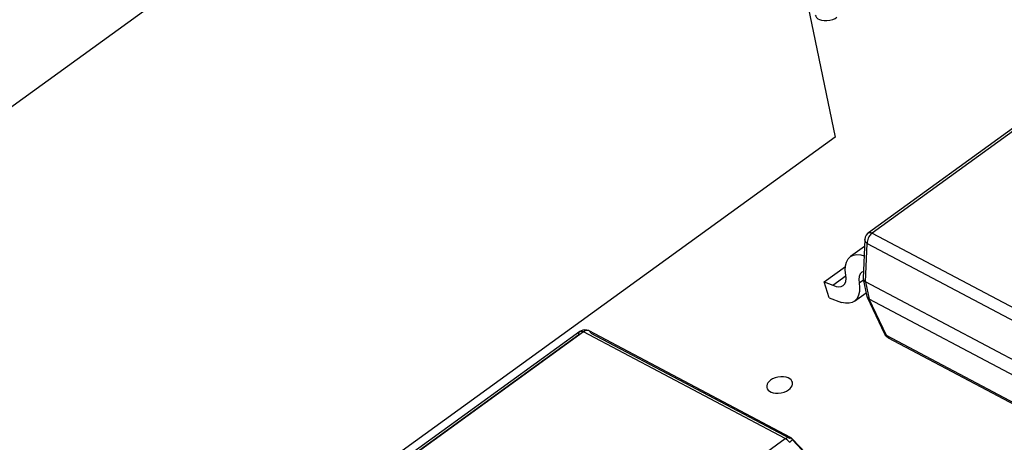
# Model space of a CAD drawing. Header units: millimetres. Extents: x 0 to 210, y 0 to 297.
# Tile 10 of 15: x 94.75 to 109.9, y 230.45 to 236.95. Entities that reach past the tile are written whole.
import ezdxf

# ---------------------------------------------------------------- set-up
doc = ezdxf.new("R2010")
doc.units = ezdxf.units.MM
doc.header["$LTSCALE"] = 19.36
doc.layers.get('0').update_dxf_attribs({"linetype": 'CONTINUOUS'})

msp = doc.modelspace()

# ---------------------------------------------------------------- linework, layer by layer
at = {"color": 7, "linetype": 'Continuous'}
for p, q in [((105.551, 243.524), (92.951, 234.4)), ((105.551, 243.524), (107.297, 235.142)), ((112.3, 236.922), (107.809, 233.671)), ((107.297, 235.142), (98.438, 228.728)), ((107.809, 233.671), (107.794, 233.658)), ((107.753, 233.567), (107.728, 232.971)), ((107.759, 233.602), (107.753, 233.567)), ((107.749, 233.461), (107.531, 233.303)), ((107.129, 232.913), (107.455, 233.149)), ((107.732, 233.075), (107.705, 233.063)), ((107.129, 232.913), (107.261, 232.862)), ((107.205, 232.67), (107.129, 232.913)), ((107.261, 232.862), (107.466, 233.011)), ((107.659, 232.953), (107.663, 232.899)), ((107.728, 232.971), (107.729, 232.958)), ((107.729, 232.958), (107.784, 232.69)), ((107.744, 232.93), (107.764, 232.913)), ((111.196, 231.095), (107.764, 232.913)), ((107.663, 232.899), (107.671, 232.829)), ((107.205, 232.67), (107.392, 232.598)), ((107.591, 232.616), (107.773, 232.747)), ((107.788, 232.68), (107.799, 232.665)), ((107.788, 232.68), (108.055, 232.117)), ((107.799, 232.665), (107.819, 232.651)), ((111.251, 230.833), (107.819, 232.651)), ((108.09, 232.072), (108.115, 232.055)), ((108.114, 232.055), (111.404, 230.312))]:
    msp.add_line(p, q, dxfattribs=at)
at = {"color": 9, "linetype": 'Continuous'}
for p, q in [((112.357, 236.918), (107.866, 233.666)), ((107.866, 233.666), (110.969, 232.022)), ((107.79, 233.527), (107.79, 233.507)), ((107.764, 232.913), (107.79, 233.507)), ((107.79, 233.507), (110.892, 231.863)), ((107.663, 232.899), (107.731, 232.948)), ((107.764, 232.913), (107.819, 232.651)), ((108.085, 232.091), (107.819, 232.651)), ((103.424, 232.147), (98.933, 228.895)), ((103.366, 232.152), (103.366, 232.152)), ((106.526, 230.503), (103.424, 232.147)), ((103.509, 232.162), (103.509, 232.162)), ((98.893, 228.876), (103.352, 232.105)), ((103.538, 232.126), (106.603, 230.502)), ((108.066, 232.103), (108.055, 232.117)), ((108.085, 232.091), (108.066, 232.103)), ((111.375, 230.347), (108.085, 232.091)), ((102.036, 227.251), (106.526, 230.503)), ((106.537, 230.497), (106.526, 230.503)), ((106.611, 230.518), (106.612, 230.518)), ((106.646, 230.489), (106.641, 230.482)), ((106.641, 230.482), (106.926, 230.177)), ((106.646, 230.491), (106.647, 230.491)), ((106.647, 230.491), (106.646, 230.489))]:
    msp.add_line(p, q, dxfattribs=at)
at = {"color": 6, "linetype": 'Continuous'}
for p, q in [((103.366, 232.152), (98.876, 228.9)), ((103.386, 232.163), (103.366, 232.152)), ((103.474, 232.174), (103.444, 232.177)), ((106.611, 230.518), (103.509, 232.162)), ((106.625, 230.509), (106.612, 230.518)), ((106.647, 230.491), (106.625, 230.509)), ((106.932, 230.185), (106.647, 230.491))]:
    msp.add_line(p, q, dxfattribs=at)
at = {"color": 7, "linetype": 'Continuous'}
for points in [[(106.99, 237.021), (106.996, 237.005), (107.009, 236.984), (107.028, 236.965), (107.055, 236.951), (107.087, 236.942), (107.125, 236.936), (107.166, 236.936), (107.213, 236.942), (107.258, 236.954), (107.294, 236.969), (107.324, 236.989)], [(107.794, 233.658), (107.774, 233.633), (107.759, 233.602)], [(107.459, 233.02), (107.452, 233.094), (107.455, 233.16), (107.47, 233.219), (107.495, 233.268), (107.531, 233.303)], [(107.531, 233.303), (107.576, 233.326), (107.631, 233.335), (107.693, 233.33), (107.743, 233.316)], [(107.705, 233.063), (107.681, 233.036), (107.665, 232.999), (107.659, 232.953)], [(107.417, 232.857), (107.421, 232.859), (107.443, 232.886), (107.458, 232.923), (107.463, 232.967), (107.459, 233.02)], [(107.729, 232.958), (107.731, 232.949), (107.744, 232.93)], [(107.261, 232.862), (107.31, 232.845), (107.352, 232.838), (107.39, 232.843), (107.417, 232.857)], [(107.671, 232.829), (107.668, 232.765), (107.655, 232.708), (107.632, 232.66), (107.6, 232.623), (107.591, 232.616)], [(107.591, 232.616), (107.56, 232.599), (107.51, 232.586), (107.453, 232.586), (107.392, 232.598)], [(107.784, 232.69), (107.787, 232.682), (107.788, 232.68)], [(108.055, 232.117), (108.068, 232.095), (108.09, 232.072)], [(106.303, 231.401), (106.279, 231.382), (106.261, 231.361), (106.249, 231.338), (106.243, 231.315), (106.243, 231.292), (106.245, 231.287)], [(106.637, 231.369), (106.631, 231.385), (106.618, 231.406), (106.599, 231.425), (106.572, 231.438), (106.54, 231.448), (106.502, 231.454), (106.461, 231.454), (106.414, 231.448), (106.37, 231.436), (106.333, 231.421), (106.303, 231.401)], [(106.245, 231.287), (106.251, 231.27), (106.264, 231.249), (106.283, 231.231), (106.309, 231.217), (106.342, 231.207), (106.379, 231.202), (106.421, 231.202), (106.467, 231.208), (106.512, 231.219), (106.549, 231.235), (106.579, 231.255)], [(106.579, 231.255), (106.603, 231.274), (106.621, 231.295), (106.633, 231.317), (106.639, 231.341), (106.638, 231.363), (106.637, 231.369)]]:
    msp.add_lwpolyline(points, dxfattribs=at)
at = {"color": 9, "linetype": 'Continuous'}
for points in [[(107.809, 233.671), (107.817, 233.675), (107.826, 233.677), (107.837, 233.677), (107.847, 233.674), (107.856, 233.67), (107.866, 233.666)], [(107.866, 233.666), (107.856, 233.658), (107.846, 233.648), (107.835, 233.635), (107.824, 233.621), (107.814, 233.606)], [(107.79, 233.507), (107.779, 233.515), (107.769, 233.525), (107.762, 233.535), (107.757, 233.545), (107.754, 233.556), (107.753, 233.567)], [(107.814, 233.606), (107.806, 233.588), (107.798, 233.569), (107.793, 233.548), (107.79, 233.527)], [(103.352, 232.105), (103.352, 232.126), (103.358, 232.142), (103.366, 232.152)], [(103.366, 232.152), (103.369, 232.153), (103.383, 232.158), (103.402, 232.156), (103.424, 232.147)], [(103.509, 232.162), (103.493, 232.167), (103.472, 232.168), (103.448, 232.161), (103.424, 232.147)], [(103.538, 232.126), (103.527, 232.146), (103.512, 232.16), (103.509, 232.162)], [(108.085, 232.091), (108.096, 232.071), (108.111, 232.057), (108.114, 232.055)], [(106.526, 230.503), (106.551, 230.517), (106.573, 230.524), (106.594, 230.524), (106.611, 230.518)], [(106.571, 230.469), (106.56, 230.479), (106.549, 230.489), (106.537, 230.497)], [(106.592, 230.446), (106.612, 230.463), (106.628, 230.477), (106.64, 230.487), (106.646, 230.491)], [(106.612, 230.518), (106.614, 230.516), (106.629, 230.503), (106.641, 230.482)], [(106.592, 230.446), (106.582, 230.458), (106.571, 230.469)]]:
    msp.add_lwpolyline(points, dxfattribs=at)
at = {"color": 6, "linetype": 'Continuous'}
for points in [[(103.444, 232.177), (103.414, 232.173), (103.386, 232.163)], [(103.509, 232.162), (103.504, 232.164), (103.474, 232.174)]]:
    msp.add_lwpolyline(points, dxfattribs=at)

doc.saveas('drawing.dxf')
